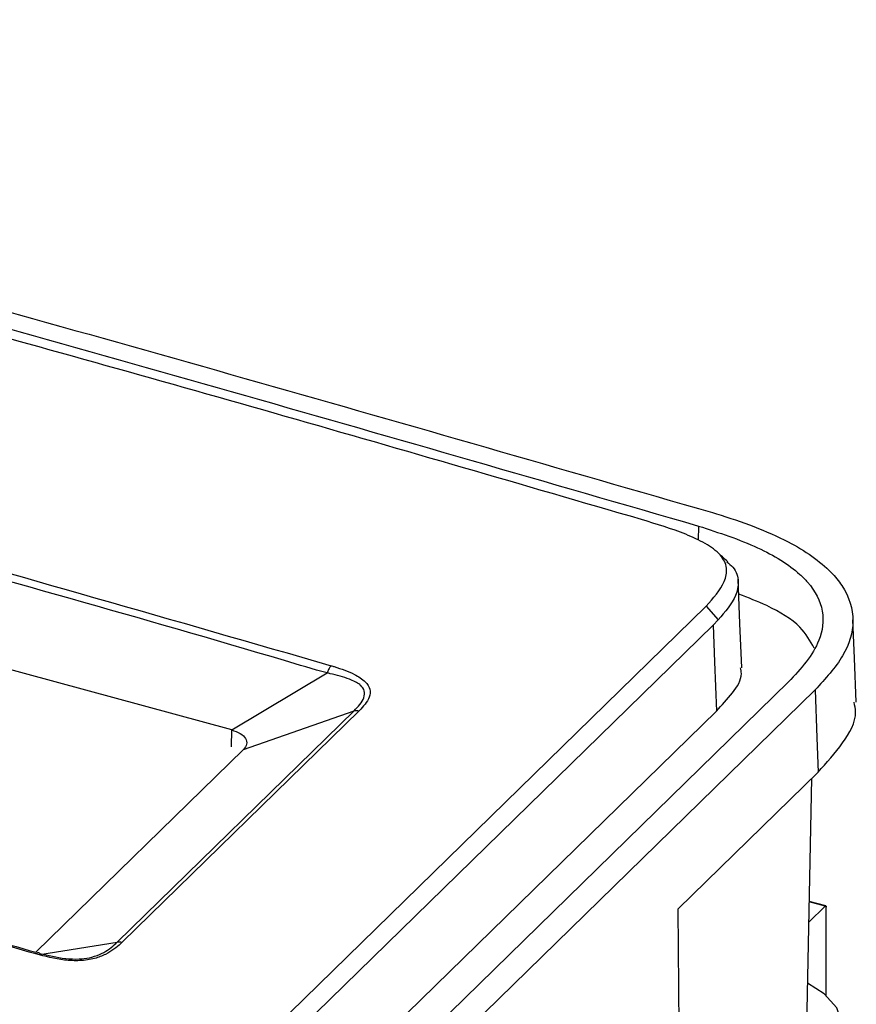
# Model space of a CAD drawing. Header units: millimetres. Extents: x 15 to 398, y 23 to 267.
# Tile 31 of 31: x 347 to 366, y 216 to 238. Entities that reach past the tile are written whole.
import ezdxf

# ---------------------------------------------------------------- set-up
doc = ezdxf.new("R2010")
doc.units = ezdxf.units.MM

msp = doc.modelspace()

# ---------------------------------------------------------------- linework, layer by layer
at = {"color": 7, "linetype": 'Continuous', "lineweight": 25}
for p, q in [((351.8501, 221.6927), (320.4001, 230.2401)), ((362.3293, 226.2679), (362.3232, 225.9485)), ((345.9575, 208.322), (362.4993, 224.4673)), ((362.4993, 224.4673), (362.7704, 224.1629)), ((362.7704, 224.1629), (362.6607, 224.0444)), ((362.6607, 224.0444), (346.2456, 208.0229)), ((351.8501, 221.6927), (353.9914, 222.9701)), ((364.3482, 222.7692), (348.3015, 207.1071)), ((364.9469, 222.5906), (348.8941, 206.9226)), ((346.3142, 206.0908), (362.7299, 222.1131)), ((349.2774, 216.9303), (354.5977, 222.1231)), ((354.7122, 222.1195), (349.3919, 216.9268)), ((352.1153, 221.2508), (354.5977, 222.1231)), ((347.454, 216.7012), (352.1153, 221.2508)), ((361.8729, 217.6772), (365.0131, 220.7422)), ((364.7529, 214.7699), (364.8717, 220.6042)), ((361.9201, 211.1476), (361.8729, 217.6772)), ((365.1732, 217.7365), (364.8061, 217.3782)), ((365.1863, 217.7419), (364.8155, 217.8427)), ((365.1965, 215.7321), (365.1965, 217.7165))]:
    msp.add_line(p, q, dxfattribs=at)
at = {"color": 8, "linetype": 'Continuous', "lineweight": 25}
for p, q in [((351.843, 221.3124), (351.8501, 221.6927)), ((365.1732, 217.7365), (364.8153, 217.8338)), ((347.5438, 216.6503), (349.2774, 216.9303))]:
    msp.add_line(p, q, dxfattribs=at)
at = {"color": 7, "linetype": 'Continuous', "lineweight": 25, "flags": 128}
for points in [[(363.3, 223.086), (363.2594, 224.0817), (363.2188, 225.0774)], [(365.8714, 222.3143), (365.831, 223.3039), (365.796, 224.1637)], [(362.6607, 224.0444), (362.6902, 223.2208), (362.7299, 222.1131)], [(364.9469, 222.5906), (364.9856, 221.5115), (365.0131, 220.7422)], [(365.1732, 217.7365), (365.1777, 217.7402), (365.1821, 217.742), (365.1861, 217.742), (365.1897, 217.7401), (365.1926, 217.7364), (365.1947, 217.7311), (365.196, 217.7244), (365.1965, 217.7165)], [(361.9005, 213.8566), (362.4009, 213.7694), (363.0704, 213.7373), (363.7332, 213.7955), (364.3442, 213.9401), (364.8617, 214.1612), (365.2505, 214.4438), (365.484, 214.7686), (365.5463, 215.1134), (365.4333, 215.4548), (365.1525, 215.7695), (364.7782, 216.009)]]:
    msp.add_lwpolyline(points, dxfattribs=at)
at = {"color": 7, "linetype": 'Continuous', "lineweight": 25}
for points, knots in [([(321.9416, 237.6309), (328.7234, 235.9016), (342.287, 232.4429), (355.8595, 228.5265), (362.6457, 226.5683)], [0, 0, 0, 0, 0.5, 1, 1, 1, 1]), ([(321.6365, 237.3275), (328.4208, 235.6029), (341.9895, 232.1538), (355.5494, 228.2299), (362.3293, 226.2679)], [0, 0, 0, 0, 0.4999999, 1, 1, 1, 1]), ([(361.0489, 226.4127), (358.3838, 227.1899), (353.0386, 228.7486), (345.0317, 230.9885), (337.011, 233.169), (329.0061, 235.2816), (323.6647, 236.6282), (321.0012, 237.2996)], [0, 0, 0, 0, 0.1995886, 0.4003072, 0.599663, 0.800375, 1, 1, 1, 1]), ([(319.4618, 232.5428), (321.0654, 232.1364), (325.8762, 230.9172), (333.8937, 228.8012), (343.8317, 226.0871), (350.56, 224.1485), (354.0834, 223.1333)], [0, 0, 0, 0, 0.1389133, 0.4167454, 0.6945771, 1, 1, 1, 1]), ([(353.9914, 222.9701), (353.9914, 222.9701), (353.6731, 223.0566), (350.1494, 224.1136), (343.4187, 225.983), (333.8002, 228.6206), (325.7843, 230.7698), (320.9765, 231.9428), (319.3733, 232.3785), (319.3733, 232.3785)], [0, 0, 0, 0, 0.0000008, 0.0275811, 0.3054169, 0.5832489, 0.8610817, 0.9999992, 1, 1, 1, 1]), ([(362.6457, 226.5683), (362.6741, 226.5595), (362.9902, 226.4614), (363.5833, 226.2634), (364.5177, 225.8574), (365.1829, 225.394), (365.6826, 224.7855), (365.8786, 224.1363), (365.6237, 223.3258), (365.1769, 222.8405), (364.9469, 222.5906)], [0, 0, 0, 0, 0.0109498, 0.1220923, 0.2329363, 0.4113866, 0.4792759, 0.6499126, 0.8197666, 1, 1, 1, 1]), ([(362.4993, 224.4673), (362.6607, 224.6482), (362.9031, 224.9197), (362.9898, 225.3245), (362.8476, 225.6297), (362.4928, 225.8831), (361.9007, 226.1567), (361.3896, 226.3103), (361.0489, 226.4127)], [0, 0, 0, 0, 0.2491762, 0.3739434, 0.4985113, 0.6237535, 0.7491894, 1, 1, 1, 1]), ([(347.4541, 216.6635), (345.8502, 217.1273), (341.0383, 218.5187), (332.8613, 220.802), (322.9238, 223.488), (316.1966, 225.2112), (312.8327, 226.0728)], [0, 0, 0, 0, 0.13894418, 0.41683794, 0.70839657, 1, 1, 1, 1]), ([(312.9245, 226.0842), (312.9245, 226.0842), (316.2895, 225.1697), (323.0181, 223.5189), (332.955, 220.8026), (341.1004, 218.5365), (345.8803, 217.1558), (347.454, 216.7012)], [0, 0, 0, 0, 0.0000008, 0.2923492, 0.5846543, 0.8632599, 1, 1, 1, 1]), ([(362.3293, 226.2679), (362.7891, 226.1179), (363.667, 225.8316), (364.4367, 225.3553), (364.9211, 224.8687), (365.1783, 224.3627), (365.0901, 223.7465), (364.7705, 223.2176), (364.4891, 222.9188), (364.3482, 222.7692)], [0, 0, 0, 0, 0.2028303, 0.3872539, 0.4343952, 0.5945551, 0.7541702, 0.8768865, 1, 1, 1, 1]), ([(362.9844, 225.4668), (362.9459, 225.5023), (362.869, 225.5733), (362.7922, 225.6441), (362.7538, 225.6795)], [0, 0, 0, 0, 0.4999923, 1, 1, 1, 1]), ([(362.964, 225.4608), (363.012, 225.4226), (363.1772, 225.2912), (363.2461, 225.0229), (363.1622, 224.6146), (362.9252, 224.3414), (362.7704, 224.1629)], [0, 0, 0, 0, 0.0984061, 0.3386809, 0.5678897, 1, 1, 1, 1]), ([(364.926, 223.5261), (364.8372, 223.6871), (364.6383, 224.0478), (363.9811, 224.4511), (363.4468, 224.6569), (363.2326, 224.7393)], [0, 0, 0, 0, 0.3255254, 0.7295335, 1, 1, 1, 1]), ([(353.9916, 222.9703), (353.9916, 222.9702), (353.9916, 222.9702), (353.9915, 222.9701), (353.9914, 222.9701), (353.9914, 222.9701)], [0, 0, 0, 0, 0.3355125, 0.783856, 1, 1, 1, 1]), ([(354.0834, 223.1333), (354.0734, 223.1223), (354.0526, 223.0993), (354.0198, 223.044), (354.0016, 222.9965), (353.9916, 222.9703)], [0, 0, 0, 0, 0.29277952, 0.60862458, 1, 1, 1, 1]), ([(354.5977, 222.1231), (354.5977, 222.1231), (354.6908, 222.2139), (354.8196, 222.3598), (354.8472, 222.5639), (354.7822, 222.6612), (354.674, 222.7514), (354.4606, 222.8544), (354.1866, 222.9224), (354.0153, 222.9656), (353.9917, 222.9702), (353.9917, 222.9702)], [0, 0, 0, 0, 0.0000141, 0.2821628, 0.4230995, 0.5411402, 0.5607986, 0.7230476, 0.9643457, 0.9999858, 1, 1, 1, 1]), ([(354.0834, 223.1333), (354.1068, 223.1263), (354.2922, 223.0711), (354.5783, 222.9666), (354.8578, 222.7877), (354.9703, 222.6046), (354.944, 222.3719), (354.8038, 222.2193), (354.7122, 222.1195)], [0, 0, 0, 0, 0.0343474, 0.2710284, 0.4380835, 0.5833956, 0.7276137, 1, 1, 1, 1]), ([(362.7299, 222.1131), (362.8544, 222.2477), (363.1022, 222.5156), (363.3191, 222.8509), (363.2821, 223.0422), (363.2738, 223.0851)], [0, 0, 0, 0, 0.439141, 0.8742445, 1, 1, 1, 1]), ([(365.0131, 220.7422), (365.205, 220.9579), (365.5874, 221.388), (365.903, 221.9302), (365.837, 222.2394), (365.8214, 222.3123)], [0, 0, 0, 0, 0.4348114, 0.8668375, 1, 1, 1, 1]), ([(354.5977, 222.1231), (354.6158, 222.1264), (354.6521, 222.1332), (354.6922, 222.1241), (354.7122, 222.1195)], [0, 0, 0, 0, 0.49999005, 1, 1, 1, 1]), ([(351.8501, 221.6927), (351.9192, 221.6684), (352.0575, 221.6197), (352.1746, 221.5023), (352.2065, 221.3714), (352.1457, 221.291), (352.1153, 221.2508)], [0, 0, 0, 0, 0.2499941, 0.5000003, 0.7500055, 1, 1, 1, 1]), ([(349.3919, 216.9268), (349.3813, 216.9166), (349.279, 216.8183), (349.0989, 216.6801), (348.77, 216.5511), (348.444, 216.5038), (347.9773, 216.5269), (347.6632, 216.6089), (347.4541, 216.6635)], [0, 0, 0, 0, 0.0287879, 0.2787144, 0.4092836, 0.5583559, 0.7061234, 1, 1, 1, 1]), ([(347.5425, 216.6758), (347.5425, 216.6758), (347.7295, 216.6356), (348.0091, 216.5607), (348.4024, 216.5442), (348.6037, 216.5674), (348.7764, 216.6086), (349.0121, 216.7021), (349.1725, 216.8242), (349.2674, 216.9216), (349.2774, 216.9303), (349.2774, 216.9303)], [0, 0, 0, 0, 0.000015, 0.2995644, 0.4425524, 0.5532269, 0.5840339, 0.7116361, 0.9695448, 0.999985, 1, 1, 1, 1]), ([(349.2774, 216.9303), (349.2956, 216.9337), (349.3318, 216.9404), (349.3719, 216.9313), (349.3919, 216.9268)], [0, 0, 0, 0, 0.4999998, 1, 1, 1, 1]), ([(347.5425, 216.6758), (347.5368, 216.6811), (347.5254, 216.6919), (347.5036, 216.6937), (347.4796, 216.6856), (347.4626, 216.6709), (347.4541, 216.6635)], [0, 0, 0, 0, 0.2500039, 0.4999996, 0.7500028, 1, 1, 1, 1])]:
    msp.add_open_spline(points, degree=3, knots=knots, dxfattribs=at)

doc.saveas('drawing.dxf')
